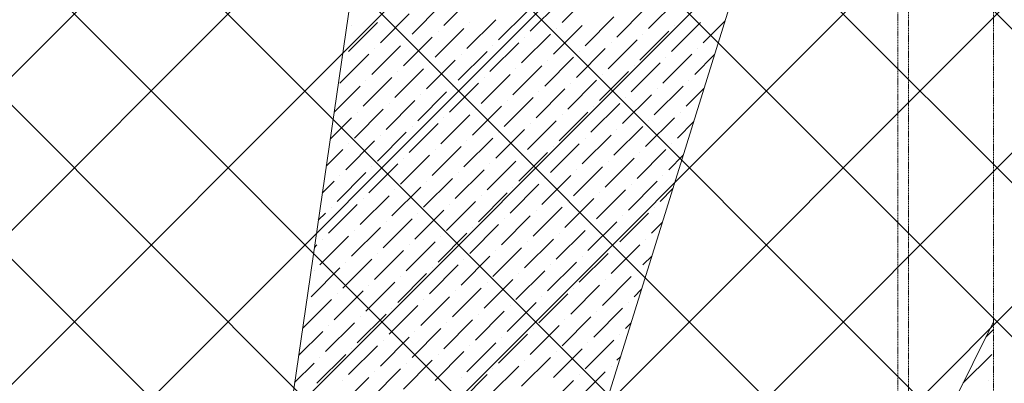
# Model space of a CAD drawing. Header units: millimetres. Extents: x -150 to 17700, y -13097 to 13830.
# Tile 62 of 67: x 11011 to 13275, y 11349 to 12184. Entities that reach past the tile are written whole.
import ezdxf

# ---------------------------------------------------------------- set-up
doc = ezdxf.new("R2010")
doc.units = ezdxf.units.MM
doc.header["$MEASUREMENT"] = 0
doc.linetypes.add('HIDDENX2', pattern=[0.75, 0.5, -0.25])
doc.linetypes.add('RCP XREF$0$( Hidden )', pattern=[0.375, 0.25, -0.125])
doc.layers.get('0').update_dxf_attribs({"lineweight": 5})
for name, color, linetype, lineweight, true_color in [('M-MEP-ELIT-CABLE', 7, 'HIDDENX2', 20, 0x960000), ('RCP XREF$0$A-CEILING-01', 9, 'Continuous', 0, 0x808080), ('RCP XREF$0$A-CELING ELEMENT', 9, 'Continuous', 0, 0x808080)]:
    doc.layers.add(name, color=color, linetype=linetype, lineweight=lineweight, true_color=true_color)
doc.layers.add('M-MEP-ELLG-TEXT', color=7, linetype='Continuous', lineweight=15)
doc.styles.add('Oswald Light', font='txt')
doc.dimstyles.new('MDS-50', dxfattribs={"dimtxt": 100, "dimasz": 100, "dimexe": 50, "dimexo": 50, "dimgap": 25, "dimtad": 1, "dimdec": 0, "dimtxsty": 'Oswald Light', "dimcen": 0, "dimdle": 1.5875, "dimazin": 0, "dimtfac": 1, "dimtdec": 0, "dimtix": 1, "dimtmove": 0, "dimatfit": 0, "dimfxl": 1, "dimfrac": 2, "dimtolj": 1, "dimarcsym": 0})

# ---------------------------------------------------------------- blocks, each defined once
blk = doc.blocks.new('RCP XREF')
at = {"layer": 'RCP XREF$0$A-CEILING-01', "color": 8, "linetype": 'Continuous', "lineweight": 0, "true_color": 0x808080}
for p, q in [((2209.3, 3270), (12319.3, 13380)), ((2562.9, 3270), (12672.9, 13380)), ((2916.4, 3270), (13026.4, 13380)), ((4273.6, 3920), (13733.6, 13380)), ((4980.7, 3920), (14440.7, 13380)), ((5334.2, 3920), (14794.2, 13380)), ((5687.8, 3920), (15147.8, 13380)), ((6030, 6030), (13380, 13380)), ((14193.1, 8434.3), (9247.4, 13380)), ((11820.1, 11160.8), (9601, 13380)), ((14450, 8884.5), (9954.5, 13380)), ((14450, 9238.1), (10308.1, 13380)), ((14450, 9591.6), (10661.6, 13380)), ((14450, 9945.2), (11015.2, 13380)), ((14450, 10298.7), (11368.7, 13380)), ((12001.3, 11294.2), (14087.1, 13380)), ((14450, 11005.8), (12075.8, 13380)), ((14450, 10652.3), (11822.3, 13280))]:
    blk.add_line(p, q, dxfattribs=at)
at = {"layer": 'RCP XREF$0$A-CELING ELEMENT', "color": 8, "lineweight": 0, "true_color": 0x808080}
for p, q in [((11619.3, 8927.6), (13146.8, 13830)), ((11300.2, 8999.2), (11925.2, 13280)), ((11923.5, 8807.1), (13250, 11490.4))]:
    blk.add_line(p, q, dxfattribs=at)
at = {"layer": 'RCP XREF$0$A-CELING ELEMENT', "color": 8, "linetype": 'RCP XREF$0$( Hidden )', "lineweight": 0, "ltscale": 10, "true_color": 0x808080}
blk.add_line((13250, 13830), (13250, 9188.2), dxfattribs=at)
at = {"layer": 'RCP XREF$0$A-CELING ELEMENT', "color": 8, "linetype": 'Continuous', "lineweight": 0, "true_color": 0x808080, "transparency": 33554687}
for p, q in [((11986.4, 12171.1), (12052.7, 12237.4)), ((12185.3, 12157.8), (12251.6, 12224.1)), ((12258.2, 12177.7), (12324.5, 12244)), ((12457.1, 12164.5), (12523.4, 12230.7)), ((11913.5, 12151.2), (11979.8, 12217.5)), ((12112.4, 12137.9), (12178.7, 12204.2)), ((12384.2, 12144.6), (12450.5, 12210.9)), ((11840.6, 12131.3), (11906.9, 12197.6)), ((12039.5, 12118), (12105.7, 12184.3)), ((12311.2, 12124.7), (12377.5, 12191)), ((12583, 12131.3), (12633.1, 12181.4)), ((11767.7, 12111.4), (11833.9, 12177.7)), ((11774.3, 12171.1), (11774.3, 12171.1)), ((11966.5, 12098.2), (12032.8, 12164.5)), ((11973.2, 12157.8), (11973.2, 12157.8)), ((12046.1, 12177.7), (12046.1, 12177.7)), ((12238.3, 12104.8), (12304.6, 12171.1)), ((12245, 12164.5), (12245, 12164.5)), ((12437.2, 12091.5), (12503.5, 12157.8)), ((12510.1, 12111.4), (12576.4, 12177.7)), ((12516.7, 12171.1), (12516.7, 12171.1)), ((11893.6, 12078.3), (11959.9, 12144.6)), ((11900.2, 12137.9), (11900.2, 12137.9)), ((12165.4, 12084.9), (12231.7, 12151.2)), ((12172, 12144.6), (12172, 12144.6)), ((12364.3, 12071.6), (12430.6, 12137.9)), ((12443.8, 12151.2), (12443.8, 12151.2)), ((11820.7, 12058.4), (11887, 12124.7)), ((11827.3, 12118), (11827.3, 12118)), ((12019.6, 12045.1), (12085.9, 12111.4)), ((12092.5, 12065), (12158.8, 12131.3)), ((12099.1, 12124.7), (12099.1, 12124.7)), ((12291.4, 12051.8), (12357.6, 12118)), ((12298, 12111.4), (12298, 12111.4)), ((12370.9, 12131.3), (12370.9, 12131.3)), ((12569.8, 12118), (12569.8, 12118)), ((11747.8, 12038.5), (11814.1, 12104.8)), ((11754.4, 12098.2), (11754.4, 12098.2)), ((11946.6, 12025.2), (12012.9, 12091.5)), ((12026.2, 12104.8), (12026.2, 12104.8)), ((12218.4, 12031.9), (12284.7, 12098.2)), ((12225.1, 12091.5), (12225.1, 12091.5)), ((12490.2, 12038.5), (12556.5, 12104.8)), ((12496.9, 12098.2), (12496.9, 12098.2)), ((12563.2, 12058.4), (12609.1, 12104.4)), ((11873.7, 12005.4), (11940, 12071.6)), ((11880.4, 12065), (11880.4, 12065)), ((11953.3, 12084.9), (11953.3, 12084.9)), ((12145.5, 12012), (12211.8, 12078.3)), ((12152.1, 12071.6), (12152.1, 12071.6)), ((12344.4, 11998.7), (12410.7, 12065)), ((12417.3, 12018.6), (12483.6, 12084.9)), ((12423.9, 12078.3), (12423.9, 12078.3)), ((11800.8, 11985.5), (11867.1, 12051.8)), ((11807.4, 12045.1), (11807.4, 12045.1)), ((12072.6, 11992.1), (12138.9, 12058.4)), ((12079.2, 12051.8), (12079.2, 12051.8)), ((12271.5, 11978.8), (12337.8, 12045.1)), ((12351, 12058.4), (12351, 12058.4)), ((12549.9, 12045.1), (12549.9, 12045.1)), ((11734.2, 11971.9), (11794.2, 12031.9)), ((11999.7, 11972.2), (12066, 12038.5)), ((12006.3, 12031.9), (12006.3, 12031.9)), ((12198.6, 11959), (12264.8, 12025.2)), ((12278.1, 12038.5), (12278.1, 12038.5)), ((12470.3, 11965.6), (12536.6, 12031.9)), ((12477, 12025.2), (12477, 12025.2)), ((12543.3, 11985.5), (12585.1, 12027.3)), ((11853.8, 11932.4), (11920.1, 11998.7)), ((11926.8, 11952.3), (11993, 12018.6)), ((11933.4, 12012), (11933.4, 12012)), ((12125.6, 11939.1), (12191.9, 12005.4)), ((12132.3, 11998.7), (12132.3, 11998.7)), ((12205.2, 12018.6), (12205.2, 12018.6)), ((12397.4, 11945.7), (12463.7, 12012)), ((12404.1, 12005.4), (12404.1, 12005.4)), ((11780.9, 11912.5), (11847.2, 11978.8)), ((11860.5, 11992.1), (11860.5, 11992.1)), ((12052.7, 11919.2), (12119, 11985.5)), ((12059.3, 11978.8), (12059.3, 11978.8)), ((12324.5, 11925.8), (12390.8, 11992.1)), ((12331.1, 11985.5), (12331.1, 11985.5)), ((11725.1, 11909.8), (11774.3, 11959)), ((11787.5, 11972.2), (11787.5, 11972.2)), ((11979.8, 11899.3), (12046.1, 11965.6)), ((11986.4, 11959), (11986.4, 11959)), ((12178.7, 11886), (12245, 11952.3)), ((12251.6, 11905.9), (12317.9, 11972.2)), ((12258.2, 11965.6), (12258.2, 11965.6)), ((12450.5, 11892.7), (12516.7, 11959)), ((12457.1, 11952.3), (12457.1, 11952.3)), ((12530, 11972.2), (12530, 11972.2)), ((11906.9, 11879.4), (11973.2, 11945.7)), ((11913.5, 11939.1), (11913.5, 11939.1)), ((12105.7, 11866.1), (12172, 11932.4)), ((12185.3, 11945.7), (12185.3, 11945.7)), ((12377.5, 11872.8), (12443.8, 11939.1)), ((12384.2, 11932.4), (12384.2, 11932.4)), ((12523.4, 11912.5), (12561.1, 11950.3)), ((11833.9, 11859.5), (11900.2, 11925.8)), ((11840.6, 11919.2), (11840.6, 11919.2)), ((12032.8, 11846.3), (12099.1, 11912.5)), ((12112.4, 11925.8), (12112.4, 11925.8)), ((12304.6, 11852.9), (12370.9, 11919.2)), ((12311.2, 11912.5), (12311.2, 11912.5)), ((11716.1, 11847.7), (11754.4, 11886)), ((11761, 11839.6), (11827.3, 11905.9)), ((11767.7, 11899.3), (11767.7, 11899.3)), ((11959.9, 11826.4), (12026.2, 11892.7)), ((11966.5, 11886), (11966.5, 11886)), ((12039.5, 11905.9), (12039.5, 11905.9)), ((12231.7, 11833), (12298, 11899.3)), ((12238.3, 11892.7), (12238.3, 11892.7)), ((12430.6, 11819.7), (12496.9, 11886)), ((12510.1, 11899.3), (12510.1, 11899.3)), ((11887, 11806.5), (11953.3, 11872.8)), ((11893.6, 11866.1), (11893.6, 11866.1)), ((12158.8, 11813.1), (12225.1, 11879.4)), ((12165.4, 11872.8), (12165.4, 11872.8)), ((12357.6, 11799.9), (12423.9, 11866.1)), ((12437.2, 11879.4), (12437.2, 11879.4)), ((12503.5, 11839.6), (12537.1, 11873.3)), ((11814.1, 11786.6), (11880.4, 11852.9)), ((11820.7, 11846.3), (11820.7, 11846.3)), ((12012.9, 11773.3), (12079.2, 11839.6)), ((12085.9, 11793.2), (12152.1, 11859.5)), ((12092.5, 11852.9), (12092.5, 11852.9)), ((12284.7, 11780), (12351, 11846.3)), ((12291.4, 11839.6), (12291.4, 11839.6)), ((12364.3, 11859.5), (12364.3, 11859.5)), ((11741.1, 11766.7), (11807.4, 11833)), ((11747.8, 11826.4), (11747.8, 11826.4)), ((11940, 11753.4), (12006.3, 11819.7)), ((12019.6, 11833), (12019.6, 11833)), ((12211.8, 11760.1), (12278.1, 11826.4)), ((12218.4, 11819.7), (12218.4, 11819.7)), ((12490.2, 11826.4), (12490.2, 11826.4)), ((11707, 11785.6), (11734.5, 11813.1)), ((11867.1, 11733.6), (11933.4, 11799.9)), ((11873.7, 11793.2), (11873.7, 11793.2)), ((11946.6, 11813.1), (11946.6, 11813.1)), ((12138.9, 11740.2), (12205.2, 11806.5)), ((12145.5, 11799.9), (12145.5, 11799.9)), ((12337.8, 11726.9), (12404.1, 11793.2)), ((12410.7, 11746.8), (12477, 11813.1)), ((12417.3, 11806.5), (12417.3, 11806.5)), ((12483.6, 11766.7), (12513.1, 11796.2)), ((11794.2, 11713.7), (11860.5, 11780)), ((11800.8, 11773.3), (11800.8, 11773.3)), ((12066, 11720.3), (12132.3, 11786.6)), ((12072.6, 11780), (12072.6, 11780)), ((12264.8, 11707), (12331.1, 11773.3)), ((12344.4, 11786.6), (12344.4, 11786.6)), ((11721.3, 11693.8), (11787.5, 11760.1)), ((11727.9, 11753.4), (11727.9, 11753.4)), ((11993, 11700.4), (12059.3, 11766.7)), ((11999.7, 11760.1), (11999.7, 11760.1)), ((12191.9, 11687.2), (12258.2, 11753.4)), ((12271.5, 11766.7), (12271.5, 11766.7)), ((12470.3, 11753.4), (12470.3, 11753.4)), ((11697.9, 11723.5), (11714.6, 11740.2)), ((11847.2, 11660.6), (11913.5, 11726.9)), ((11920.1, 11680.5), (11986.4, 11746.8)), ((11926.8, 11740.2), (11926.8, 11740.2)), ((12119, 11667.3), (12185.3, 11733.6)), ((12125.6, 11726.9), (12125.6, 11726.9)), ((12198.6, 11746.8), (12198.6, 11746.8)), ((12390.8, 11673.9), (12457.1, 11740.2)), ((12397.4, 11733.6), (12397.4, 11733.6)), ((11774.3, 11640.8), (11840.6, 11707)), ((11853.8, 11720.3), (11853.8, 11720.3)), ((12046.1, 11647.4), (12112.4, 11713.7)), ((12052.7, 11707), (12052.7, 11707)), ((12317.9, 11654), (12384.2, 11720.3)), ((12324.5, 11713.7), (12324.5, 11713.7)), ((12463.7, 11693.8), (12489.1, 11719.2)), ((11701.4, 11620.9), (11767.7, 11687.2)), ((11708, 11680.5), (11708, 11680.5)), ((11780.9, 11700.4), (11780.9, 11700.4)), ((11973.2, 11627.5), (12039.5, 11693.8)), ((11979.8, 11687.2), (11979.8, 11687.2)), ((12172, 11614.2), (12238.3, 11680.5)), ((12245, 11634.1), (12311.2, 11700.4)), ((12251.6, 11693.8), (12251.6, 11693.8)), ((12450.5, 11680.5), (12450.5, 11680.5)), ((11688.9, 11661.4), (11694.7, 11667.3)), ((11900.2, 11607.6), (11966.5, 11673.9)), ((11906.9, 11667.3), (11906.9, 11667.3)), ((12099.1, 11594.3), (12165.4, 11660.6)), ((12178.7, 11673.9), (12178.7, 11673.9)), ((12370.9, 11601), (12437.2, 11667.3)), ((12377.5, 11660.6), (12377.5, 11660.6)), ((11827.3, 11587.7), (11893.6, 11654)), ((11833.9, 11647.4), (11833.9, 11647.4)), ((12026.2, 11574.5), (12092.5, 11640.8)), ((12105.7, 11654), (12105.7, 11654)), ((12298, 11581.1), (12364.3, 11647.4)), ((12304.6, 11640.8), (12304.6, 11640.8)), ((12443.8, 11620.9), (12465.1, 11642.1)), ((11681.5, 11547.9), (11747.8, 11614.2)), ((11754.4, 11567.8), (11820.7, 11634.1)), ((11761, 11627.5), (11761, 11627.5)), ((11953.3, 11554.6), (12019.6, 11620.9)), ((11959.9, 11614.2), (11959.9, 11614.2)), ((12032.8, 11634.1), (12032.8, 11634.1)), ((12225.1, 11561.2), (12291.4, 11627.5)), ((12231.7, 11620.9), (12231.7, 11620.9)), ((11688.1, 11607.6), (11688.1, 11607.6)), ((11880.4, 11534.7), (11946.6, 11601)), ((11887, 11594.3), (11887, 11594.3)), ((12152.1, 11541.3), (12218.4, 11607.6)), ((12158.8, 11601), (12158.8, 11601)), ((12351, 11528.1), (12417.3, 11594.3)), ((12430.6, 11607.6), (12430.6, 11607.6)), ((11807.4, 11514.8), (11873.7, 11581.1)), ((11814.1, 11574.5), (11814.1, 11574.5)), ((12006.3, 11501.5), (12072.6, 11567.8)), ((12079.2, 11521.4), (12145.5, 11587.7)), ((12085.9, 11581.1), (12085.9, 11581.1)), ((12278.1, 11508.2), (12344.4, 11574.5)), ((12284.7, 11567.8), (12284.7, 11567.8)), ((12357.6, 11587.7), (12357.6, 11587.7)), ((11734.5, 11494.9), (11800.8, 11561.2)), ((11741.1, 11554.6), (11741.1, 11554.6)), ((11933.4, 11481.7), (11999.7, 11547.9)), ((12012.9, 11561.2), (12012.9, 11561.2)), ((12205.2, 11488.3), (12271.5, 11554.6)), ((12211.8, 11547.9), (12211.8, 11547.9)), ((12423.9, 11547.9), (12441.1, 11565.1)), ((11661.7, 11475.1), (11727.9, 11541.3)), ((11860.5, 11461.8), (11926.8, 11528.1)), ((11940, 11541.3), (11940, 11541.3)), ((12132.3, 11468.4), (12198.6, 11534.7)), ((12138.9, 11528.1), (12138.9, 11528.1)), ((12410.7, 11534.7), (12410.7, 11534.7)), ((11787.5, 11441.9), (11853.8, 11508.2)), ((11794.2, 11501.5), (11794.2, 11501.5)), ((11867.1, 11521.4), (11867.1, 11521.4)), ((12059.3, 11448.5), (12125.6, 11514.8)), ((12066, 11508.2), (12066, 11508.2)), ((12258.2, 11435.2), (12324.5, 11501.5)), ((12331.1, 11455.1), (12397.4, 11521.4)), ((12337.8, 11514.8), (12337.8, 11514.8)), ((11714.6, 11422), (11780.9, 11488.3)), ((11721.3, 11481.7), (11721.3, 11481.7)), ((11986.4, 11428.6), (12052.7, 11494.9)), ((11993, 11488.3), (11993, 11488.3)), ((12185.3, 11415.4), (12251.6, 11481.7)), ((12264.8, 11494.9), (12264.8, 11494.9)), ((12404.1, 11475), (12417.1, 11488.1)), ((11652.6, 11413), (11708, 11468.4)), ((11840.6, 11388.8), (11906.9, 11455.1)), ((11913.5, 11408.7), (11979.8, 11475)), ((11920.1, 11468.4), (11920.1, 11468.4)), ((12112.4, 11395.5), (12178.7, 11461.8)), ((12119, 11455.1), (12119, 11455.1)), ((12191.9, 11475), (12191.9, 11475)), ((12390.8, 11461.8), (12390.8, 11461.8)), ((13232.5, 11454.9), (13250, 11472.4)), ((11767.7, 11369), (11833.9, 11435.2)), ((11847.2, 11448.5), (11847.2, 11448.5)), ((12039.5, 11375.6), (12105.7, 11441.9)), ((12046.1, 11435.2), (12046.1, 11435.2)), ((12311.2, 11382.2), (12377.5, 11448.5)), ((12317.9, 11441.9), (12317.9, 11441.9)), ((11694.7, 11349.1), (11761, 11415.4)), ((11701.4, 11408.7), (11701.4, 11408.7)), ((11774.3, 11428.6), (11774.3, 11428.6)), ((11966.5, 11355.7), (12032.8, 11422)), ((11973.2, 11415.4), (11973.2, 11415.4)), ((12165.4, 11342.4), (12231.7, 11408.7)), ((12238.3, 11362.3), (12304.6, 11428.6)), ((12245, 11422), (12245, 11422)), ((12384.2, 11402.1), (12393.1, 11411)), ((13180.6, 11350.1), (13246, 11415.4)), ((11643.5, 11350.9), (11688.1, 11395.5)), ((11893.6, 11335.8), (11959.9, 11402.1)), ((11900.2, 11395.5), (11900.2, 11395.5)), ((12092.5, 11322.6), (12158.8, 11388.8)), ((12172, 11402.1), (12172, 11402.1)), ((12370.9, 11388.8), (12370.9, 11388.8)), ((11820.7, 11315.9), (11887, 11382.2)), ((11827.3, 11375.6), (11827.3, 11375.6)), ((12029.1, 11312.2), (12085.9, 11369)), ((12099.1, 11382.2), (12099.1, 11382.2)), ((12291.4, 11309.3), (12357.6, 11375.6)), ((12298, 11369), (12298, 11369)), ((11747.8, 11296), (11814.1, 11362.3)), ((11754.4, 11355.7), (11754.4, 11355.7)), ((12026.2, 11362.3), (12026.2, 11362.3)), ((12218.4, 11289.4), (12284.7, 11355.7)), ((13239.3, 11355.7), (13239.3, 11355.7))]:
    blk.add_line(p, q, dxfattribs=at)

msp = doc.modelspace()

# ---------------------------------------------------------------- linework, layer by layer
at = {"layer": 'M-MEP-ELIT-CABLE', "ltscale": 5}
for points in [[(12657, 1657.4), (12940.1, 1657.4, 0.414214), (13030.1, 1747.4), (13030.1, 13152, 0.414214), (12940.1, 13242), (12847.7, 13242, -0.414214), (12757.7, 13332), (12757.7, 13470.4)], [(12657, 1632.4), (12965.1, 1632.4, 0.414214), (13055.1, 1722.4), (13055.1, 13214, 0.414214), (12965.1, 13304), (12926.1, 13304, -0.414214), (12836.1, 13394), (12836.1, 13449.5)]]:
    msp.add_lwpolyline(points, format="xyb", dxfattribs=at)

# ---------------------------------------------------------------- block references
at = {"ltscale": 5}
msp.add_blockref('RCP XREF', (0, 0), dxfattribs=at)

# ---------------------------------------------------------------- leaders
at = {"layer": 'M-MEP-ELLG-TEXT'}
msp.add_leader([(14287.5, 11589), (12256.5, 10972.5)], dimstyle='MDS-50', override={"dimgap": 25, "dimtad": 0}, dxfattribs=at)

doc.saveas('drawing.dxf')
